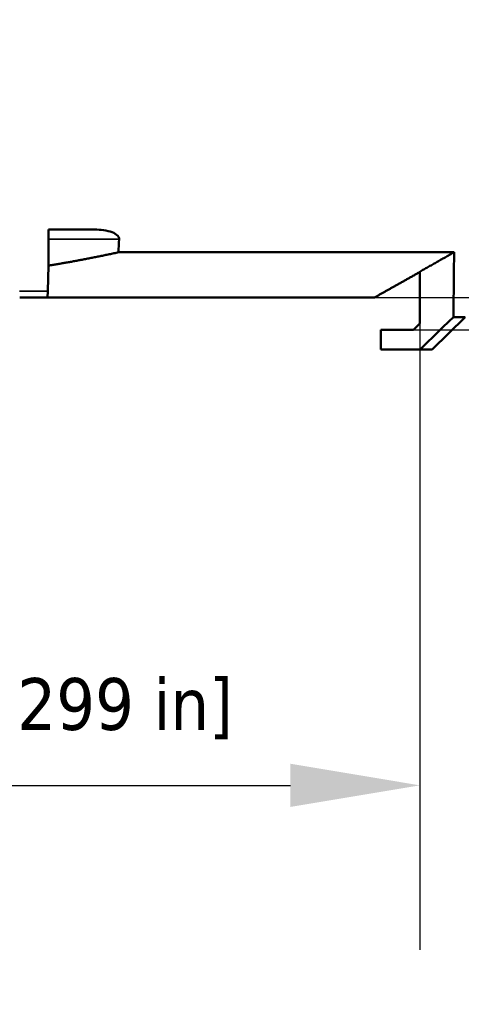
# Model space of a CAD drawing. Header units: millimetres. Extents: x 40 to 2195, y 40 to 1687.
# Tile 55 of 185: x 942 to 1010, y 600 to 752. Entities that reach past the tile are written whole.
import ezdxf

# ---------------------------------------------------------------- set-up
doc = ezdxf.new("R2010")
doc.units = ezdxf.units.MM
doc.header["$LTSCALE"] = 8
for name, color, linetype, lineweight in [('Dimension (ISO)', 7, 'Continuous', 25), ('Visible (ISO)', 7, 'Continuous', 50), ('Visible Narrow (ISO)', 7, 'Continuous', 35)]:
    doc.layers.add(name, color=color, linetype=linetype, lineweight=lineweight)
doc.styles.add('Note Text (ANSI)', font='tahoma.ttf')
doc.dimstyles.new('Default (ISO)', dxfattribs={"dimscale": 8, "dimtxt": 1, "dimasz": 2.5, "dimexe": 3.175, "dimexo": 0, "dimgap": 0.762, "dimtad": 1, "dimrnd": 1e-08, "dimzin": 0, "dimdsep": 46, "dimtxsty": 'Note Text (ANSI)', "dimcen": 0.09, "dimdle": 10, "dimclrd": 1, "dimclre": 1, "dimclrt": 1, "dimazin": 0, "dimtfac": 3.5052, "dimtmove": 0, "dimatfit": 3, "dimfxl": 1, "dimtolj": 1, "dimtzin": 0, "dimlwd": -1, "dimlwe": -1, "dimarcsym": 0})

# ---------------------------------------------------------------- blocks, each defined once
blk = doc.blocks.new('*D9')
at = {"layer": 'Defpoints', "color": 0, "transparency": 16777216}
for p in [(996.94, 708.72), (1002.96, 703.72), (1093.64, 703.72)]:
    blk.add_point(p, dxfattribs=at)
at = {"layer": 'Dimension (ISO)', "color": 1, "transparency": 16777216}
for p, q in [((1093.64, 728.72), (1093.64, 748.72)), ((996.94, 708.72), (1119.04, 708.72)), ((1093.64, 708.72), (1093.64, 703.72)), ((1002.96, 703.72), (1119.04, 703.72)), ((1093.64, 683.72), (1093.64, 663.72))]:
    blk.add_line(p, q, dxfattribs=at)
for points in [[(1090.31, 728.72), (1096.98, 728.72), (1093.64, 708.72)], [(1090.31, 683.72), (1096.98, 683.72), (1093.64, 703.72)]]:
    blk.add_solid(points, dxfattribs=at)
at = {"layer": 'Dimension (ISO)', "color": 1, "transparency": 16777216, "insert": (1077.08, 659.71), "char_height": 8, "attachment_point": 1, "rotation": 90, "style": 'Note Text (ANSI)'}
blk.add_mtext('\\A1;5.00 mm [0.197 in]', dxfattribs=at)
blk = doc.blocks.new('*D10')
at = {"layer": 'Defpoints', "color": 0, "transparency": 16777216}
for p in [(843.96, 704.72), (1003.96, 704.72), (1003.96, 633.43)]:
    blk.add_point(p, dxfattribs=at)
at = {"layer": 'Dimension (ISO)', "color": 1, "transparency": 16777216}
for p, q in [((843.96, 704.72), (843.96, 608.03)), ((1003.96, 704.72), (1003.96, 608.03)), ((863.96, 633.43), (983.96, 633.43))]:
    blk.add_line(p, q, dxfattribs=at)
for points in [[(863.96, 636.77), (863.96, 630.1), (843.96, 633.43)], [(983.96, 636.77), (983.96, 630.1), (1003.96, 633.43)]]:
    blk.add_solid(points, dxfattribs=at)
at = {"layer": 'Dimension (ISO)', "color": 1, "transparency": 16777216, "insert": (871.71, 649.99), "char_height": 8, "attachment_point": 1, "style": 'Note Text (ANSI)'}
blk.add_mtext('\\A1;160.00 mm [6.299 in]', dxfattribs=at)

msp = doc.modelspace()

# ---------------------------------------------------------------- linework, layer by layer
at = {"layer": 'Visible (ISO)'}
for p, q in [((946.629, 713.668), (946.629, 719.218)), ((953.738, 719.218), (946.629, 719.218)), ((957.423, 715.717), (1009.247, 715.717)), ((946.491, 709.7), (946.629, 713.668)), ((1003.956, 712.718), (1003.956, 704.718)), ((942.166, 708.718), (946.456, 708.718)), ((946.491, 709.7), (946.456, 708.718)), ((946.456, 708.718), (996.939, 708.718)), ((1005.874, 700.718), (1010.961, 705.717)), ((1010.961, 705.717), (1009.142, 705.717)), ((1002.956, 703.718), (997.956, 703.718)), ((997.956, 703.718), (997.956, 700.718)), ((1003.956, 704.718), (1002.956, 703.718)), ((1003.979, 700.718), (997.956, 700.718)), ((1005.874, 700.718), (1003.979, 700.718))]:
    msp.add_line(p, q, dxfattribs=at)
msp.add_open_spline([(953.738, 719.218), (954.616, 719.218), (955.643, 719.114), (956.755, 718.674), (957.108, 718.488), (957.377, 718.161), (957.428, 718.084), (957.497, 717.918), (957.515, 717.828), (957.515, 717.734), (957.515, 717.726), (957.514, 717.718)], degree=3, knots=[0.50373899, 0.50373899, 0.50373899, 0.50373899, 0.78139543, 0.78139543, 0.88763501, 0.88763501, 0.91341664, 0.91341664, 0.93919828, 0.93919828, 0.94159606, 0.94159606, 0.94159606, 0.94159606], dxfattribs=at)
for points in [[(957.423, 715.717), (957.454, 716.383), (957.484, 717.05), (957.514, 717.718)], [(1009.142, 705.717), (1009.177, 709.05), (1009.212, 712.383), (1009.247, 715.717)], [(1003.979, 700.718), (1004.543, 701.263), (1005.677, 702.361), (1007.399, 704.028), (1008.559, 705.152), (1009.142, 705.717)]]:
    msp.add_open_spline(points, degree=3, dxfattribs=at)
for points, weights in [([(946.629, 713.668), (951.914, 714.496), (957.423, 715.717)], [1.05328307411, 1.04416824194, 1.03099871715]), ([(1003.956, 712.718), (1006.52, 714.17), (1009.247, 715.717)], [1.00688906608, 1.00492658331, 1.00197876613]), ([(996.94, 708.718), (1000.296, 710.602), (1003.956, 712.667)], [1.0013341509, 1.0035512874, 1.00376422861])]:
    msp.add_rational_spline(points, weights, degree=2, dxfattribs=at)
at = {"layer": 'Visible Narrow (ISO)'}
for p, q in [((946.629, 717.718), (957.514, 717.718)), ((942.149, 709.7), (946.491, 709.7))]:
    msp.add_line(p, q, dxfattribs=at)

# ---------------------------------------------------------------- dimensions: what is measured, and where the dimension line sits
at = {"layer": 'Dimension (ISO)', "color": 1, "true_color": 0xff0000}
for base, p1, p2, angle, text, override, picture, middle in [((1093.642, 703.718), (996.939, 708.718), (1002.956, 703.718), 90, '<> mm [0.197 in]', {"dimgap": 0.762, "dimdec": 2, "dimpost": '', "dimtol": 0, "dimlim": 0, "dimtp": 0, "dimtm": 0, "dimtdec": 2, "dimtofl": 1, "dimatfit": 1}, '*D9', (1093.642, 706.218)), ((1003.956, 633.433), (843.956, 704.718), (1003.956, 704.718), 180, '<> mm [6.299 in]', {"dimgap": 0.762, "dimdec": 2, "dimpost": '', "dimtol": 0, "dimlim": 0, "dimtp": 0, "dimtm": 0, "dimtdec": 2, "dimtofl": 0, "dimatfit": 1}, '*D10', (923.956, 633.433))]:
    dim = msp.add_linear_dim(base=base, p1=p1, p2=p2, angle=angle, text=text, dimstyle='Default (ISO)', override=override, dxfattribs=at)
    dim.commit()
    dim.dimension.update_dxf_attribs({"geometry": picture, "text_midpoint": middle, "dimtype": 160})

doc.saveas('drawing.dxf')
